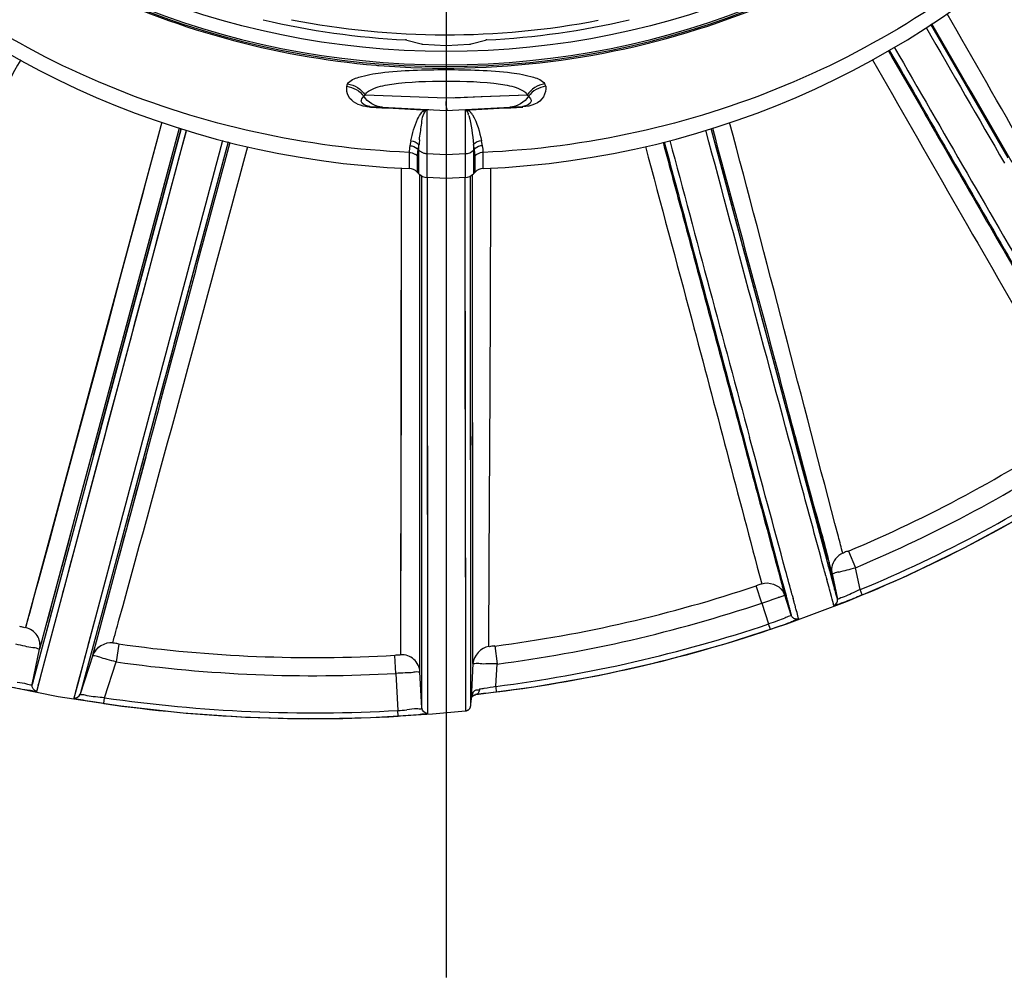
# Model space of a CAD drawing. Header units: inches. Extents: x 22575 to 24734, y 6028 to 6659.
# Tile 142 of 163: x 24686 to 24699, y 6476 to 6488. Entities that reach past the tile are written whole.
import ezdxf

# ---------------------------------------------------------------- set-up
doc = ezdxf.new("R2010")
doc.units = ezdxf.units.IN
doc.header["$LTSCALE"] = 0.5
doc.header["$MEASUREMENT"] = 0
doc.layers.add('CL', color=1, linetype='Continuous')

# ---------------------------------------------------------------- blocks, each defined once
blk = doc.blocks.new('Flygt Small 7 MGD')
at = {"color": 6, "linetype": 'Continuous'}
for p, q in [((24711.066, 6483.269), (24710.062, 6485.008)), ((24703.235, 6484.803), (24703.422, 6484.753)), ((24703.447, 6484.749), (24703.749, 6484.733)), ((24703.749, 6484.733), (24704.052, 6484.749)), ((24704.076, 6484.753), (24704.263, 6484.803)), ((24703.749, 6484.045), (24702.692, 6484.086)), ((24704.806, 6484.086), (24703.749, 6484.045)), ((24704.118, 6484.059), (24703.843, 6484.048)), ((24704.692, 6484.082), (24704.205, 6484.063)), ((24702.751, 6483.939), (24703.749, 6483.887)), ((24702.762, 6483.93), (24702.91, 6483.922)), ((24703.749, 6483.887), (24704.747, 6483.939)), ((24704.663, 6483.926), (24704.737, 6483.93)), ((24702.91, 6483.922), (24702.985, 6483.918)), ((24702.985, 6483.918), (24703.059, 6483.914)), ((24703.059, 6483.914), (24703.285, 6483.902)), ((24703.285, 6483.902), (24703.361, 6483.898)), ((24703.361, 6483.898), (24703.438, 6483.894)), ((24703.498, 6483.892), (24703.498, 6483.014)), ((24703.749, 6483.881), (24703.749, 6483.001)), ((24704, 6483.014), (24704, 6483.892)), ((24704.025, 6483.893), (24704.045, 6483.894)), ((24704.061, 6483.894), (24704.138, 6483.898)), ((24704.064, 6483.863), (24704.068, 6483.86)), ((24704.064, 6483.863), (24704.07, 6483.856)), ((24704.068, 6483.86), (24704.071, 6483.856)), ((24704.07, 6483.856), (24704.077, 6483.849)), ((24704.138, 6483.898), (24704.291, 6483.907)), ((24704.291, 6483.907), (24704.441, 6483.915)), ((24704.441, 6483.915), (24704.59, 6483.922)), ((24704.59, 6483.922), (24704.663, 6483.926)), ((24700.047, 6483.734), (24698.272, 6477.15)), ((24700.297, 6483.65), (24698.357, 6476.407)), ((24700.272, 6483.657), (24698.455, 6476.869)), ((24698.522, 6476.717), (24700.369, 6483.629)), ((24699.158, 6479.396), (24700.297, 6483.65)), ((24700.297, 6483.65), (24699.585, 6480.993)), ((24700.007, 6483.585), (24699.835, 6482.943)), ((24708.706, 6478.035), (24707.202, 6483.651)), ((24700.91, 6483.476), (24699.503, 6478.225)), ((24703.29, 6483.489), (24703.276, 6483.427)), ((24704.222, 6483.427), (24704.209, 6483.489)), ((24703.267, 6483.34), (24703.267, 6483.129)), ((24703.372, 6483.294), (24703.372, 6483.083)), ((24703.395, 6483.06), (24703.395, 6483.367)), ((24703.498, 6483.323), (24703.749, 6483.311)), ((24703.749, 6483.311), (24704, 6483.323)), ((24704.104, 6483.367), (24704.104, 6483.06)), ((24704.127, 6483.083), (24704.127, 6483.294)), ((24704.231, 6483.129), (24704.231, 6483.34)), ((24703.157, 6476.796), (24703.168, 6483.136)), ((24703.168, 6482.919), (24703.168, 6483.136)), ((24703.405, 6482.983), (24703.405, 6483.051)), ((24704.094, 6481.269), (24704.094, 6483.051)), ((24707.392, 6482.941), (24707.36, 6483.06)), ((24703.168, 6481.842), (24703.168, 6482.919)), ((24703.431, 6478.798), (24703.431, 6482.997)), ((24703.749, 6483.001), (24703.498, 6483.014)), ((24703.512, 6476.031), (24703.506, 6483.014)), ((24704, 6483.014), (24703.749, 6483.001)), ((24703.993, 6483.014), (24704.002, 6476.065)), ((24704.069, 6476.256), (24704.068, 6483.025)), ((24704.068, 6480.838), (24704.068, 6483.025)), ((24704.097, 6476.681), (24704.094, 6482.967)), ((24707.604, 6482.148), (24707.517, 6482.475)), ((24703.993, 6482.266), (24703.993, 6481.935)), ((24707.781, 6481.49), (24707.66, 6481.942)), ((24703.993, 6481.63), (24703.993, 6481.534)), ((24703.506, 6481.029), (24703.506, 6481.271)), ((24699.345, 6481.116), (24699.167, 6480.454)), ((24703.168, 6480.73), (24703.167, 6481.066)), ((24703.506, 6480.919), (24703.506, 6481.029)), ((24703.993, 6481.009), (24703.994, 6480.853)), ((24703.506, 6480.756), (24703.506, 6480.919)), ((24699.577, 6480.674), (24699.602, 6480.766)), ((24703.167, 6480.413), (24703.168, 6480.73)), ((24699.508, 6480.706), (24698.556, 6477.151)), ((24699.465, 6480.645), (24699.437, 6480.541)), ((24699.524, 6480.473), (24699.577, 6480.674)), ((24703.993, 6480.644), (24703.994, 6480.345)), ((24704.094, 6480.252), (24704.094, 6480.617)), ((24699.437, 6480.541), (24698.954, 6478.737)), ((24703.431, 6480.338), (24703.431, 6480.563)), ((24699.167, 6480.454), (24698.77, 6478.986)), ((24703.166, 6480.071), (24703.167, 6480.413)), ((24704.069, 6478.304), (24704.068, 6480.354)), ((24704.094, 6480.029), (24704.094, 6480.252)), ((24703.432, 6476.102), (24703.431, 6480.112)), ((24708.238, 6479.785), (24708.153, 6480.102)), ((24703.507, 6479.832), (24703.507, 6479.898)), ((24703.507, 6479.641), (24703.507, 6479.832)), ((24703.995, 6479.81), (24703.996, 6479.493)), ((24708.331, 6479.435), (24708.238, 6479.785)), ((24703.164, 6479.25), (24703.165, 6479.596)), ((24703.507, 6479.551), (24703.507, 6479.641)), ((24707.598, 6479.656), (24707.643, 6479.488)), ((24707.598, 6479.656), (24707.643, 6479.488)), ((24703.996, 6479.493), (24703.996, 6479.138)), ((24707.645, 6479.537), (24708.118, 6477.776)), ((24699.547, 6478.279), (24699.84, 6479.374)), ((24708.515, 6478.749), (24708.331, 6479.435)), ((24703.996, 6479.138), (24703.997, 6479.012)), ((24704.096, 6478.339), (24704.095, 6479.116)), ((24698.77, 6478.986), (24698.63, 6478.467)), ((24699.03, 6478.621), (24699.131, 6479)), ((24703.407, 6476.572), (24703.406, 6478.943)), ((24703.406, 6478.866), (24703.406, 6478.943)), ((24703.406, 6477.692), (24703.406, 6478.866)), ((24703.509, 6478.426), (24703.508, 6478.809)), ((24707.81, 6478.922), (24707.852, 6478.768)), ((24698.954, 6478.737), (24698.79, 6478.121)), ((24698.904, 6478.149), (24699.03, 6478.621)), ((24704.069, 6478.069), (24704.069, 6478.304)), ((24704.096, 6477.939), (24704.096, 6478.339)), ((24699.503, 6478.225), (24698.983, 6476.282)), ((24699.446, 6478.282), (24699.02, 6476.684)), ((24699.446, 6478.282), (24699.403, 6478.121)), ((24699.496, 6478.086), (24699.547, 6478.279)), ((24698.79, 6478.121), (24698.675, 6477.692)), ((24698.845, 6477.929), (24698.904, 6478.149)), ((24699.148, 6476.789), (24699.513, 6478.156)), ((24704.069, 6476.694), (24704.069, 6478.069)), ((24708.047, 6478.043), (24708.118, 6477.777)), ((24708.728, 6478.026), (24708.717, 6478.065)), ((24708.988, 6478.147), (24709.079, 6477.929)), ((24704.096, 6477.511), (24704.096, 6477.939)), ((24708.734, 6477.995), (24708.735, 6477.992)), ((24708.735, 6478), (24708.735, 6478.001)), ((24708.736, 6477.993), (24708.735, 6478)), ((24708.735, 6477.996), (24708.736, 6477.993)), ((24708.806, 6477.665), (24708.736, 6477.993)), ((24708.736, 6477.989), (24708.739, 6477.976)), ((24708.737, 6477.985), (24708.739, 6477.977)), ((24708.739, 6477.976), (24708.805, 6477.665)), ((24708.742, 6477.967), (24708.751, 6477.938)), ((24709.14, 6477.644), (24709.079, 6477.929)), ((24708.096, 6477.805), (24708.1, 6477.79)), ((24708.118, 6477.777), (24708.145, 6477.678)), ((24708.118, 6477.776), (24708.175, 6477.566)), ((24708.718, 6477.73), (24708.705, 6477.776)), ((24708.762, 6477.895), (24708.762, 6477.896)), ((24708.77, 6477.865), (24708.774, 6477.852)), ((24708.77, 6477.865), (24708.774, 6477.852)), ((24708.774, 6477.852), (24708.844, 6477.521)), ((24707.861, 6477.47), (24707.785, 6477.694)), ((24708.126, 6477.689), (24708.126, 6477.688)), ((24708.126, 6477.689), (24708.126, 6477.688)), ((24708.126, 6477.688), (24708.133, 6477.671)), ((24708.133, 6477.671), (24708.133, 6477.67)), ((24708.196, 6477.475), (24708.133, 6477.671)), ((24708.134, 6477.667), (24708.133, 6477.67)), ((24708.133, 6477.669), (24708.136, 6477.659)), ((24708.145, 6477.678), (24708.161, 6477.613)), ((24708.735, 6477.671), (24708.718, 6477.73)), ((24708.742, 6477.647), (24708.735, 6477.671)), ((24708.806, 6477.665), (24708.806, 6477.666)), ((24708.808, 6477.648), (24708.806, 6477.665)), ((24708.809, 6477.648), (24708.808, 6477.648)), ((24699.336, 6477.494), (24699.355, 6477.565)), ((24703.158, 6477.105), (24703.159, 6477.538)), ((24708.148, 6477.612), (24708.159, 6477.57)), ((24708.148, 6477.612), (24708.151, 6477.602)), ((24708.156, 6477.58), (24708.159, 6477.57)), ((24708.243, 6477.311), (24708.159, 6477.57)), ((24708.161, 6477.613), (24708.174, 6477.565)), ((24708.282, 6477.482), (24708.267, 6477.53)), ((24708.757, 6477.589), (24708.745, 6477.634)), ((24708.758, 6477.585), (24708.757, 6477.589)), ((24708.822, 6477.602), (24708.821, 6477.608)), ((24709.168, 6477.575), (24709.14, 6477.644)), ((24703.51, 6477.235), (24703.51, 6477.427)), ((24707.861, 6477.47), (24707.949, 6477.197)), ((24708.21, 6477.431), (24708.216, 6477.413)), ((24708.216, 6477.413), (24708.217, 6477.412)), ((24708.287, 6477.461), (24708.282, 6477.482)), ((24698.305, 6477.273), (24698.289, 6477.214)), ((24708.227, 6477.37), (24708.23, 6477.359)), ((24699.167, 6477.236), (24699.083, 6476.918)), ((24704.097, 6477.07), (24704.097, 6477.173)), ((24707.973, 6477.126), (24707.949, 6477.197)), ((24704, 6477.07), (24704.001, 6476.903)), ((24704.097, 6476.946), (24704.097, 6477.07)), ((24698.482, 6476.97), (24698.478, 6476.956)), ((24699.484, 6476.936), (24699.451, 6476.702)), ((24703.407, 6476.904), (24703.407, 6476.963)), ((24703.511, 6476.852), (24703.511, 6476.924)), ((24704.001, 6476.903), (24704.001, 6476.501)), ((24704.382, 6476.91), (24704.412, 6476.676)), ((24698.357, 6476.407), (24698.455, 6476.869)), ((24699.148, 6476.789), (24698.983, 6476.282)), ((24699.049, 6476.79), (24699.02, 6476.684)), ((24703.093, 6476.553), (24703.079, 6476.788)), ((24698.444, 6476.423), (24698.522, 6476.717)), ((24699.02, 6476.684), (24698.936, 6476.365)), ((24699.02, 6476.684), (24698.95, 6476.417)), ((24699.299, 6476.235), (24699.451, 6476.702)), ((24704.097, 6476.681), (24704.073, 6476.218)), ((24704.397, 6476.385), (24704.412, 6476.676)), ((24698.416, 6476.318), (24698.478, 6476.552)), ((24703.093, 6476.553), (24703.118, 6476.07)), ((24703.432, 6476.102), (24703.407, 6476.572)), ((24704.001, 6476.501), (24704.002, 6476.219)), ((24697.89, 6476.414), (24698.698, 6476.254)), ((24698.364, 6476.432), (24698.362, 6476.424)), ((24698.369, 6476.451), (24698.366, 6476.44)), ((24698.437, 6476.398), (24698.444, 6476.423)), ((24698.95, 6476.417), (24698.9, 6476.232)), ((24703.512, 6476.398), (24703.511, 6476.476)), ((24704.399, 6476.372), (24704.397, 6476.385)), ((24704.406, 6476.311), (24704.399, 6476.372)), ((24698.923, 6476.318), (24698.917, 6476.296)), ((24698.933, 6476.355), (24698.923, 6476.318)), ((24699.289, 6476.161), (24699.299, 6476.235)), ((24704.069, 6476.135), (24704.069, 6476.256)), ((24704.069, 6476.135), (24704.069, 6476.256)), ((24704.139, 6476.278), (24704.139, 6476.281)), ((24704.139, 6476.28), (24704.139, 6476.278)), ((24704.406, 6476.311), (24704.394, 6476.309)), ((24703.512, 6476.065), (24703.512, 6476.111)), ((24704.002, 6476.176), (24704.002, 6476.15)), ((24704.069, 6476.135), (24704.073, 6476.207)), ((24704.073, 6476.218), (24704.073, 6476.207)), ((24703.122, 6475.995), (24703.118, 6476.07)), ((24703.512, 6476.037), (24703.512, 6476.041)), ((24704.002, 6476.103), (24704.002, 6476.084)), ((24704.002, 6476.065), (24704.002, 6476.065))]:
    blk.add_line(p, q, dxfattribs=at)
at = {"color": 7, "linetype": 'Continuous'}
for p, q in [((24703.395, 6483.443), (24703.381, 6483.38)), ((24703.395, 6483.367), (24703.395, 6483.443)), ((24704.117, 6483.38), (24704.104, 6483.443)), ((24704.104, 6483.443), (24704.104, 6483.367)), ((24703.381, 6483.38), (24703.395, 6483.367)), ((24704.104, 6483.367), (24704.117, 6483.38)), ((24703.372, 6483.083), (24703.395, 6483.06)), ((24704.104, 6483.06), (24704.127, 6483.083))]:
    blk.add_line(p, q, dxfattribs=at)
at = {"color": 6, "linetype": 'Continuous'}
for points in [[(24703.438, 6483.894), (24703.441, 6483.894), (24703.445, 6483.894), (24703.449, 6483.894), (24703.453, 6483.894), (24703.473, 6483.893)], [(24704.045, 6483.894), (24704.049, 6483.894), (24704.053, 6483.894), (24704.057, 6483.894), (24704.061, 6483.894)], [(24700.278, 6483.29), (24700.362, 6483.604), (24700.369, 6483.629)], [(24707.36, 6483.06), (24707.276, 6483.374), (24707.224, 6483.568), (24707.202, 6483.651)], [(24700.91, 6483.476), (24700.204, 6480.842), (24700.179, 6480.748), (24700.128, 6480.557)], [(24700.18, 6483.313), (24699.55, 6480.963), (24699.465, 6480.645)], [(24700.123, 6482.711), (24700.16, 6482.85), (24700.198, 6482.993), (24700.237, 6483.139), (24700.278, 6483.29)], [(24703.431, 6480.947), (24703.431, 6481.125), (24703.431, 6483.033)], [(24699.835, 6482.943), (24699.785, 6482.758), (24699.64, 6482.214)], [(24703.506, 6482.555), (24703.506, 6482.797), (24703.506, 6482.925), (24703.506, 6483.014)], [(24703.993, 6483.014), (24703.993, 6482.883), (24703.993, 6482.266)], [(24707.517, 6482.475), (24707.486, 6482.589), (24707.455, 6482.705), (24707.392, 6482.941)], [(24699.951, 6482.069), (24699.983, 6482.191), (24700.017, 6482.316), (24700.051, 6482.444), (24700.123, 6482.711)], [(24703.506, 6482.144), (24703.506, 6482.312), (24703.506, 6482.388), (24703.506, 6482.555)], [(24699.64, 6482.214), (24699.492, 6481.666), (24699.345, 6481.116)], [(24703.506, 6481.842), (24703.506, 6481.899), (24703.506, 6481.953), (24703.506, 6482.007), (24703.506, 6482.069), (24703.506, 6482.144)], [(24707.66, 6481.942), (24707.632, 6482.044), (24707.604, 6482.148)], [(24699.773, 6481.408), (24699.801, 6481.51), (24699.951, 6482.069)], [(24703.993, 6481.935), (24703.993, 6481.831), (24703.993, 6481.63)], [(24703.168, 6481.569), (24703.168, 6481.704), (24703.168, 6481.842)], [(24703.506, 6481.448), (24703.506, 6481.56), (24703.506, 6481.616), (24703.506, 6481.842)], [(24703.167, 6481.066), (24703.167, 6481.311), (24703.168, 6481.569)], [(24703.993, 6481.534), (24703.993, 6481.349), (24703.993, 6481.26), (24703.993, 6481.174), (24703.993, 6481.009)], [(24699.602, 6480.766), (24699.649, 6480.943), (24699.672, 6481.029), (24699.696, 6481.118), (24699.773, 6481.408)], [(24703.506, 6481.271), (24703.506, 6481.331), (24703.506, 6481.391), (24703.506, 6481.448)], [(24708.08, 6480.373), (24707.883, 6481.108), (24707.84, 6481.269), (24707.807, 6481.392), (24707.781, 6481.49)], [(24704.094, 6480.617), (24704.094, 6480.852), (24704.094, 6480.963), (24704.094, 6481.269)], [(24699.585, 6480.993), (24699.563, 6480.912), (24699.508, 6480.706)], [(24703.431, 6480.563), (24703.431, 6480.856), (24703.431, 6480.947)], [(24703.994, 6480.853), (24703.994, 6480.781), (24703.993, 6480.713), (24703.993, 6480.644)], [(24703.506, 6480.57), (24703.505, 6480.64), (24703.506, 6480.756)], [(24704.068, 6480.535), (24704.068, 6480.657), (24704.068, 6480.716), (24704.068, 6480.776), (24704.068, 6480.838)], [(24699.34, 6479.786), (24699.468, 6480.265), (24699.524, 6480.473)], [(24700.128, 6480.557), (24700.101, 6480.458), (24700.074, 6480.357), (24699.503, 6478.225)], [(24703.507, 6479.898), (24703.506, 6480.426), (24703.506, 6480.57)], [(24704.068, 6480.354), (24704.068, 6480.474), (24704.068, 6480.535)], [(24703.431, 6480.112), (24703.431, 6480.224), (24703.431, 6480.338)], [(24703.994, 6480.345), (24703.994, 6480.263), (24703.994, 6480.179), (24703.995, 6479.81)], [(24708.153, 6480.102), (24708.116, 6480.24), (24708.08, 6480.373)], [(24703.165, 6479.596), (24703.166, 6479.713), (24703.166, 6479.832), (24703.166, 6480.071)], [(24704.095, 6479.116), (24704.094, 6479.926), (24704.094, 6480.029)], [(24699.201, 6479.262), (24699.306, 6479.657), (24699.34, 6479.786)], [(24703.508, 6478.809), (24703.507, 6479.258), (24703.507, 6479.551)], [(24707.696, 6479.345), (24707.729, 6479.224), (24707.81, 6478.922)], [(24699.131, 6479), (24699.166, 6479.13), (24699.201, 6479.262)], [(24703.162, 6478.39), (24703.162, 6478.491), (24703.163, 6478.594), (24703.163, 6478.699), (24703.163, 6478.806), (24703.163, 6478.915), (24703.164, 6479.25)], [(24703.997, 6479.012), (24703.998, 6478.494), (24703.998, 6478.367), (24703.998, 6478.242), (24703.998, 6478.12), (24703.999, 6478), (24703.999, 6477.884)], [(24708.186, 6477.198), (24708.976, 6477.495), (24709.749, 6477.826), (24710.503, 6478.191), (24711.235, 6478.589), (24711.945, 6479.018)], [(24707.852, 6478.768), (24707.932, 6478.47), (24708.047, 6478.043)], [(24708.706, 6478.035), (24708.681, 6478.131), (24708.515, 6478.749)], [(24698.63, 6478.467), (24698.581, 6478.286), (24698.529, 6478.096), (24698.438, 6477.761)], [(24703.509, 6478.109), (24703.509, 6478.31), (24703.509, 6478.426)], [(24703.161, 6478.103), (24703.161, 6478.196), (24703.162, 6478.39)], [(24703.16, 6477.843), (24703.161, 6477.926), (24703.161, 6478.103)], [(24703.51, 6477.427), (24703.509, 6477.922), (24703.509, 6478.109)], [(24698.738, 6477.526), (24698.763, 6477.621), (24698.79, 6477.72), (24698.845, 6477.929)], [(24708.735, 6478.001), (24708.734, 6478.002), (24708.735, 6478.001), (24708.736, 6477.995), (24708.737, 6477.985)], [(24703.159, 6477.538), (24703.16, 6477.61), (24703.16, 6477.685), (24703.16, 6477.843)], [(24703.999, 6477.884), (24703.999, 6477.552), (24704, 6477.449), (24704, 6477.349), (24704, 6477.252), (24704, 6477.07)], [(24698.438, 6477.761), (24698.407, 6477.644), (24698.381, 6477.549)], [(24698.675, 6477.692), (24698.655, 6477.618), (24698.636, 6477.546), (24698.618, 6477.479), (24698.601, 6477.416), (24698.586, 6477.357), (24698.545, 6477.204)], [(24708.126, 6477.69), (24708.125, 6477.691), (24708.125, 6477.691), (24708.126, 6477.689), (24708.21, 6477.431)], [(24698.381, 6477.549), (24698.34, 6477.399), (24698.325, 6477.346), (24698.314, 6477.305)], [(24699.244, 6477.148), (24699.271, 6477.248), (24699.336, 6477.494)], [(24704.097, 6477.173), (24704.097, 6477.364), (24704.096, 6477.436), (24704.096, 6477.511)], [(24698.289, 6477.214), (24698.275, 6477.159), (24698.272, 6477.15)], [(24698.556, 6477.151), (24698.526, 6477.04), (24698.497, 6476.931)], [(24703.407, 6477.152), (24703.407, 6477.205), (24703.407, 6477.232)], [(24703.407, 6477.029), (24703.407, 6477.077), (24703.407, 6477.102), (24703.407, 6477.127), (24703.407, 6477.152)], [(24703.511, 6476.924), (24703.51, 6477.068), (24703.51, 6477.147), (24703.51, 6477.235)], [(24704.891, 6476.378), (24705.731, 6476.527), (24706.562, 6476.713), (24707.381, 6476.937), (24708.186, 6477.198)], [(24703.157, 6476.913), (24703.157, 6476.965), (24703.158, 6477.105)], [(24703.407, 6476.702), (24703.407, 6476.709), (24703.407, 6476.716), (24703.407, 6476.804)], [(24703.511, 6476.476), (24703.511, 6476.726), (24703.511, 6476.852)], [(24704.097, 6476.733), (24704.097, 6476.745), (24704.097, 6476.838)], [(24704.069, 6476.566), (24704.069, 6476.63), (24704.069, 6476.661), (24704.069, 6476.694)], [(24698.385, 6476.513), (24698.38, 6476.495), (24698.376, 6476.479)], [(24703.512, 6476.111), (24703.512, 6476.121), (24703.512, 6476.398)], [(24704.073, 6476.207), (24704.073, 6476.209), (24704.073, 6476.212), (24704.074, 6476.215), (24704.074, 6476.218), (24704.075, 6476.221), (24704.076, 6476.224), (24704.077, 6476.228), (24704.078, 6476.231), (24704.079, 6476.234), (24704.081, 6476.237), (24704.083, 6476.24), (24704.084, 6476.243), (24704.086, 6476.246), (24704.089, 6476.249), (24704.091, 6476.252), (24704.094, 6476.255), (24704.096, 6476.258), (24704.099, 6476.26), (24704.102, 6476.263), (24704.105, 6476.265), (24704.109, 6476.267), (24704.112, 6476.269), (24704.116, 6476.271), (24704.12, 6476.273), (24704.124, 6476.274), (24704.128, 6476.275), (24704.132, 6476.276), (24704.136, 6476.277), (24704.891, 6476.378)], [(24698.698, 6476.254), (24699.51, 6476.129), (24700.323, 6476.039), (24701.137, 6475.984), (24701.951, 6475.963), (24702.762, 6475.977)], [(24704.139, 6476.278), (24704.139, 6476.278), (24704.139, 6476.278), (24704.139, 6476.279), (24704.139, 6476.28), (24704.139, 6476.281)], [(24704.139, 6476.28), (24704.139, 6476.279), (24704.139, 6476.278), (24704.139, 6476.278), (24704.139, 6476.278)], [(24704.002, 6476.219), (24704.002, 6476.204), (24704.002, 6476.176)], [(24704.002, 6476.065), (24704.007, 6476.065), (24704.013, 6476.067), (24704.018, 6476.068), (24704.024, 6476.07), (24704.029, 6476.073), (24704.034, 6476.075), (24704.038, 6476.078), (24704.042, 6476.082), (24704.046, 6476.085), (24704.05, 6476.089), (24704.053, 6476.093), (24704.056, 6476.097), (24704.059, 6476.101), (24704.061, 6476.105), (24704.063, 6476.109), (24704.065, 6476.113), (24704.066, 6476.118), (24704.067, 6476.122), (24704.068, 6476.126), (24704.069, 6476.13), (24704.069, 6476.133), (24704.069, 6476.135)], [(24702.762, 6475.977), (24703.57, 6476.025), (24704.002, 6476.065)], [(24704.002, 6476.077), (24704.002, 6476.071), (24704.002, 6476.067)]]:
    blk.add_lwpolyline(points, dxfattribs=at)
at = {"color": 7, "linetype": 'Continuous'}
for points in [[(24703.488, 6483.89), (24703.488, 6483.89), (24703.488, 6483.89), (24703.489, 6483.891), (24703.489, 6483.891), (24703.49, 6483.891), (24703.49, 6483.891), (24703.491, 6483.891), (24703.491, 6483.891), (24703.492, 6483.892)], [(24703.492, 6483.892), (24703.492, 6483.892), (24703.493, 6483.892), (24703.494, 6483.892), (24703.494, 6483.892), (24703.495, 6483.892), (24703.496, 6483.892), (24703.496, 6483.892), (24703.497, 6483.892), (24703.498, 6483.892)], [(24704, 6483.892), (24704.002, 6483.892), (24704.004, 6483.892), (24704.005, 6483.892), (24704.006, 6483.892), (24704.007, 6483.891), (24704.008, 6483.891), (24704.009, 6483.891), (24704.01, 6483.89), (24704.011, 6483.89)], [(24704.011, 6483.89), (24704.012, 6483.89), (24704.014, 6483.891), (24704.016, 6483.891), (24704.017, 6483.891), (24704.019, 6483.892), (24704.02, 6483.892), (24704.022, 6483.892), (24704.024, 6483.893), (24704.025, 6483.893)]]:
    blk.add_lwpolyline(points, dxfattribs=at)
at = {"color": 6, "linetype": 'Continuous'}
blk.add_circle((24703.749, 6495.304), 10.65, dxfattribs=at)
for centre, radius, start, end in [((24703.749, 6494.635), 11.516, 92.4002, 267.5998), ((24703.749, 6495.304), 10.846, 92.5497, 87.4503), ((24703.749, 6495.304), 10.823, 92.5496, 87.4504), ((24703.749, 6494.635), 11.516, 272.4002, 87.5999), ((24703.749, 6495.304), 10.512, 256.904, 267.1049), ((24703.749, 6495.304), 10.433, 258.8587, 280.9342), ((24703.749, 6495.304), 10.512, 272.8951, 283.096), ((24703.214, 6484.723), 0.0827, 75.0001, 87.1049), ((24703.453, 6484.867), 0.118, 255, 267), ((24704.046, 6484.867), 0.118, 273, 285), ((24704.284, 6484.723), 0.0827, 92.8951, 105), ((25826.594, 7128.895), 1289.451, 209.972255, 210.140793), ((24703.747, 6495.26), 10.824, 265.1704, 265.374), ((24704.711, 6484.394), 0.465, 273.1786, 274.5724), ((24703.532, 6483.845), 0.0627, 134.3208, 139.8453), ((24703.694, 6483.714), 0.365, 16.8688, 19.8222), ((27203.146, 5812.513), 2590.707, 164.98955, 165.108839), ((24703.67, 6483.339), 0.403, 167.5013, 179.9233), ((24708.565, 6482.939), 5.194, 173.7443, 174.4262), ((24703.829, 6483.339), 0.403, 0.0767, 12.4987), ((26124.998, 6862.705), 1468.155, 194.9686, 195.124988), ((24703.272, 6483.193), 0.143, 45.8718, 51.0212), ((24703.279, 6483.277), 0.145, 45.3692, 50.5358), ((24703.768, 6483.295), 0.396, 168.9076, 180.1717), ((24703.781, 6483.292), 0.41, 167.6024, 168.9489), ((24704.219, 6483.277), 0.145, 129.4642, 134.6307), ((24703.727, 6483.294), 0.399, 2.7896, 12.4406), ((24703.733, 6483.295), 0.394, 1.2985, 2.7609), ((24703.732, 6483.295), 0.394, 359.8106, 1.2983), ((24704.226, 6483.193), 0.143, 129.0065, 134.1854), ((24703.26, 6482.972), 0.157, 45, 87.6023), ((24703.506, 6483.171), 0.157, 225, 267), ((24703.992, 6483.171), 0.157, 273, 315), ((24704.238, 6482.972), 0.157, 92.3979, 135), ((24702.229, 6494.283), 17.495, 292.727, 303.8254), ((24702.225, 6494.292), 17.74, 292.7293, 303.8222), ((24702.257, 6494.239), 17.966, 292.5269, 303.8175), ((24702.257, 6494.239), 18.041, 292.5269, 303.8176), ((24710.749, 6478.452), 2.066, 192.6473, 192.7887), ((24709.583, 6478.187), 0.87, 192.9217, 193.1632), ((24709.019, 6478.05), 0.29, 194.6921, 196.6907), ((24709.004, 6477.901), 0.236, 171.6454, 185.2726), ((24709.004, 6477.903), 0.236, 172.0718, 185.4386), ((24703.869, 6497.629), 20.377, 284.1875, 284.8135), ((24700.551, 6475.722), 8.409, 14.5374, 14.9179), ((24732.411, 6483.972), 24.502, 194.5106, 194.6485), ((24709.003, 6477.902), 0.235, 185.3914, 191.9762), ((24709.004, 6477.9), 0.235, 185.2205, 191.975), ((24702.067, 6494.748), 17.988, 277.3954, 288.5375), ((24707.705, 6477.364), 1.075, 14.5648, 15.2793), ((24699.883, 6501.871), 25.672, 288.1048, 288.6013), ((24707.933, 6477.497), 0.238, 25.4535, 32.9762), ((24706.732, 6477.235), 1.465, 14.9198, 15.6201), ((24707.935, 6477.497), 0.236, 18.0287, 25.4766), ((24709.771, 6477.951), 1.562, 194.0451, 194.8448), ((24709.197, 6477.8), 0.968, 194.9128, 196.2146), ((24702.064, 6494.75), 18.227, 277.4009, 288.5418), ((24698.224, 6476.918), 0.236, 348.0286, 78.2755), ((24702.065, 6494.754), 18.517, 277.2367, 288.5296), ((24702.084, 6494.671), 18.506, 277.2108, 288.5561), ((24702.036, 6495.202), 18.443, 262.0451, 273.2415), ((24703.171, 6476.56), 0.236, 3.0219, 93.527), ((24702.035, 6495.199), 18.676, 262.0475, 273.2464), ((24703.248, 6483.136), 6.848, 278.3744, 279.6592), ((24702.033, 6495.172), 19.133, 261.7866, 273.2517), ((24704.139, 6476.214), 0.0667, 141.7676, 148.1289), ((24704.145, 6476.203), 0.0778, 94.3901, 100.6782), ((24703.673, 6480.251), 3.932, 277.4257, 278.3649), ((24702.033, 6495.172), 19.208, 261.7866, 273.2516), ((24702.709, 6483.148), 7.09, 273.3078, 274.2776)]:
    blk.add_arc(centre, radius, start, end, dxfattribs=at)
at = {"color": 7, "linetype": 'Continuous'}
for centre, radius, start, end in [((24703.454, 6483.759), 0.135, 75.6961, 82.0363), ((24703.447, 6481.298), 2.595, 87.8465, 88.8797), ((24704.235, 6476.209), 0.162, 154.2611, 174.3964), ((24704.238, 6476.209), 0.165, 174.3557, 176.8547)]:
    blk.add_arc(centre, radius, start, end, dxfattribs=at)
at = {"color": 6, "linetype": 'Continuous'}
for points, knots in [([(24692.897, 6495.299), (24692.897, 6493.961), (24693.4, 6491.26), (24695.571, 6487.779), (24698.855, 6485.319), (24701.503, 6484.588), (24702.836, 6484.475)], [0, 0, 0, 0, 0.249994, 0.499995, 0.749999, 1, 1, 1, 1]), ([(24702.874, 6484.472), (24704.353, 6484.352), (24707.397, 6484.734), (24711.321, 6487.087), (24713.978, 6490.812), (24714.602, 6493.815), (24714.601, 6495.299)], [0, 0, 0, 0, 0.249999, 0.5, 0.750001, 1, 1, 1, 1]), ([(24703.267, 6483.34), (24701.927, 6483.396), (24699.238, 6483.989), (24695.767, 6486.219), (24693.271, 6489.534), (24692.49, 6492.212), (24692.349, 6493.568)], [0, 0, 0, 0, 0.248074, 0.497134, 0.747753, 1, 1, 1, 1]), ([(24715.149, 6493.568), (24715.008, 6492.212), (24714.227, 6489.534), (24711.731, 6486.219), (24708.26, 6483.989), (24705.571, 6483.396), (24704.231, 6483.34)], [0, 0, 0, 0, 0.252246, 0.502866, 0.751926, 1, 1, 1, 1]), ([(24712.944, 6480.458), (24712.744, 6480.824), (24711.844, 6482.381), (24710.963, 6483.949), (24710.273, 6485.145)], [0, 0, 0, 0, 0.231836, 1, 1, 1, 1]), ([(24709.506, 6484.665), (24709.667, 6484.386), (24710.301, 6483.288), (24710.936, 6482.189), (24711.41, 6481.37)], [0, 0, 0, 0, 0.254109, 1, 1, 1, 1]), ([(24709.519, 6484.673), (24709.685, 6484.387), (24710.335, 6483.259), (24710.987, 6482.132), (24711.473, 6481.291)], [0, 0, 0, 0, 0.254204, 1, 1, 1, 1]), ([(24698.208, 6484.545), (24697.776, 6483.797), (24696.578, 6481.718), (24695.365, 6479.647), (24694.587, 6478.321)], [0, 0, 0, 0, 0.359618, 1, 1, 1, 1]), ([(24709.301, 6484.547), (24710, 6483.335), (24710.899, 6481.745), (24711.825, 6480.17), (24712.031, 6479.795)], [0, 0, 0, 0, 0.765837, 1, 1, 1, 1]), ([(24702.466, 6484.233), (24702.498, 6484.28), (24702.655, 6484.34), (24703.078, 6484.409), (24703.749, 6484.424), (24704.421, 6484.409), (24704.843, 6484.34), (24705, 6484.28), (24705.032, 6484.233)], [0, 0, 0, 0, 0.064259, 0.176142, 0.500012, 0.823872, 0.935746, 1, 1, 1, 1]), ([(24702.699, 6483.937), (24702.614, 6483.951), (24702.471, 6484.017), (24702.451, 6484.157), (24702.454, 6484.201)], [0, 0, 0, 0, 0.66085, 1, 1, 1, 1]), ([(24702.466, 6484.233), (24702.463, 6484.228), (24702.455, 6484.219), (24702.456, 6484.205), (24702.459, 6484.2)], [0, 0, 0, 0, 0.514196, 1, 1, 1, 1]), ([(24702.692, 6484.086), (24702.712, 6484.129), (24702.84, 6484.195), (24703.19, 6484.259), (24703.749, 6484.276), (24704.308, 6484.259), (24704.658, 6484.195), (24704.786, 6484.129), (24704.806, 6484.086)], [0, 0, 0, 0, 0.064868, 0.176425, 0.49999, 0.823562, 0.935125, 1, 1, 1, 1]), ([(24705.045, 6484.201), (24705.048, 6484.155), (24705.022, 6483.997), (24704.848, 6483.939), (24704.748, 6483.931)], [0, 0, 0, 0, 0.314916, 1, 1, 1, 1]), ([(24705.045, 6484.201), (24705.044, 6484.206), (24705.043, 6484.219), (24705.034, 6484.229), (24705.028, 6484.233)], [0, 0, 0, 0, 0.453353, 1, 1, 1, 1]), ([(24702.751, 6483.939), (24702.709, 6483.941), (24702.607, 6483.983), (24702.66, 6484.052), (24702.676, 6484.07)], [0, 0, 0, 0, 0.634592, 1, 1, 1, 1]), ([(24702.676, 6484.07), (24702.678, 6484.073), (24702.683, 6484.079), (24702.689, 6484.084), (24702.692, 6484.086)], [0, 0, 0, 0, 0.44965, 1, 1, 1, 1]), ([(24704.822, 6484.07), (24704.838, 6484.052), (24704.892, 6483.983), (24704.79, 6483.941), (24704.747, 6483.939)], [0, 0, 0, 0, 0.36546, 1, 1, 1, 1]), ([(24704.806, 6484.086), (24704.809, 6484.084), (24704.816, 6484.079), (24704.821, 6484.073), (24704.822, 6484.07)], [0, 0, 0, 0, 0.550328, 1, 1, 1, 1]), ([(24702.762, 6483.93), (24702.751, 6483.93), (24702.73, 6483.932), (24702.71, 6483.935), (24702.699, 6483.937)], [0, 0, 0, 0, 0.499104, 1, 1, 1, 1]), ([(24702.762, 6483.93), (24702.76, 6483.932), (24702.758, 6483.936), (24702.753, 6483.939), (24702.751, 6483.939)], [0, 0, 0, 0, 0.585032, 1, 1, 1, 1]), ([(24703.749, 6484.045), (24703.749, 6484.006), (24703.73, 6483.973), (24703.763, 6483.887), (24703.749, 6483.887)], [0, 0, 0, 0, 0.731965, 1, 1, 1, 1]), ([(24704.737, 6483.93), (24704.738, 6483.932), (24704.741, 6483.937), (24704.745, 6483.939), (24704.747, 6483.939)], [0, 0, 0, 0, 0.589252, 1, 1, 1, 1]), ([(24703.29, 6483.489), (24703.31, 6483.585), (24703.343, 6483.717), (24703.41, 6483.837), (24703.434, 6483.864)], [0, 0, 0, 0, 0.729521, 1, 1, 1, 1]), ([(24703.401, 6483.505), (24703.408, 6483.569), (24703.43, 6483.693), (24703.441, 6483.835), (24703.484, 6483.885)], [0, 0, 0, 0, 0.494607, 1, 1, 1, 1]), ([(24703.434, 6483.864), (24703.439, 6483.869), (24703.451, 6483.88), (24703.465, 6483.889), (24703.473, 6483.893)], [0, 0, 0, 0, 0.447236, 1, 1, 1, 1]), ([(24704.011, 6483.89), (24704.018, 6483.883), (24704.028, 6483.865), (24704.034, 6483.847), (24704.038, 6483.838)], [0, 0, 0, 0, 0.515757, 1, 1, 1, 1]), ([(24704.025, 6483.893), (24704.034, 6483.89), (24704.049, 6483.882), (24704.059, 6483.869), (24704.064, 6483.863)], [0, 0, 0, 0, 0.575841, 1, 1, 1, 1]), ([(24704.077, 6483.849), (24704.08, 6483.845), (24704.085, 6483.838), (24704.09, 6483.831), (24704.092, 6483.827)], [0, 0, 0, 0, 0.510161, 1, 1, 1, 1]), ([(24708.914, 6478.119), (24708.895, 6478.192), (24708.4, 6480.061), (24707.921, 6481.935), (24707.441, 6483.73)], [0, 0, 0, 0, 0.038973, 1, 1, 1, 1]), ([(24708.676, 6477.887), (24708.588, 6478.217), (24708.069, 6480.129), (24707.555, 6482.043), (24707.131, 6483.627)], [0, 0, 0, 0, 0.172355, 1, 1, 1, 1]), ([(24707.216, 6483.656), (24707.535, 6482.467), (24707.989, 6480.806), (24708.479, 6478.917), (24708.683, 6478.225), (24708.733, 6478)], [0, 0, 0, 0, 0.630433, 0.882024, 1, 1, 1, 1]), ([(24699.407, 6476.95), (24699.433, 6477.049), (24700.028, 6479.202), (24700.613, 6481.358), (24701.165, 6483.417)], [0, 0, 0, 0, 0.045679, 1, 1, 1, 1]), ([(24699.513, 6478.156), (24699.62, 6478.555), (24700.093, 6480.327), (24700.567, 6482.098), (24700.935, 6483.471)], [0, 0, 0, 0, 0.225278, 1, 1, 1, 1]), ([(24706.343, 6483.418), (24706.544, 6482.667), (24707.055, 6480.769), (24707.554, 6478.868), (24707.858, 6477.721)], [0, 0, 0, 0, 0.395983, 1, 1, 1, 1]), ([(24706.574, 6483.472), (24706.66, 6483.15), (24707.001, 6481.878), (24707.342, 6480.606), (24707.598, 6479.656)], [0, 0, 0, 0, 0.252581, 1, 1, 1, 1]), ([(24706.589, 6483.476), (24706.678, 6483.144), (24707.03, 6481.831), (24707.382, 6480.517), (24707.645, 6479.537)], [0, 0, 0, 0, 0.252912, 1, 1, 1, 1]), ([(24703.267, 6483.34), (24703.28, 6483.339), (24703.306, 6483.335), (24703.33, 6483.324), (24703.342, 6483.318)], [0, 0, 0, 0, 0.496937, 1, 1, 1, 1]), ([(24703.342, 6483.318), (24703.345, 6483.316), (24703.352, 6483.311), (24703.359, 6483.306), (24703.362, 6483.304)], [0, 0, 0, 0, 0.502608, 1, 1, 1, 1]), ([(24703.395, 6483.367), (24703.404, 6483.359), (24703.425, 6483.344), (24703.448, 6483.334), (24703.46, 6483.33)], [0, 0, 0, 0, 0.494135, 1, 1, 1, 1]), ([(24703.46, 6483.33), (24703.466, 6483.328), (24703.479, 6483.325), (24703.492, 6483.324), (24703.498, 6483.323)], [0, 0, 0, 0, 0.503245, 1, 1, 1, 1]), ([(24704.157, 6483.318), (24704.153, 6483.316), (24704.146, 6483.311), (24704.139, 6483.306), (24704.136, 6483.304)], [0, 0, 0, 0, 0.50263, 1, 1, 1, 1]), ([(24704.231, 6483.34), (24704.218, 6483.339), (24704.192, 6483.335), (24704.168, 6483.324), (24704.157, 6483.318)], [0, 0, 0, 0, 0.49696, 1, 1, 1, 1]), ([(24704.304, 6476.903), (24704.304, 6476.989), (24704.315, 6479.067), (24704.329, 6481.145), (24704.33, 6483.136)], [0, 0, 0, 0, 0.041809, 1, 1, 1, 1]), ([(24703.406, 6478.943), (24703.406, 6479.276), (24703.405, 6480.623), (24703.405, 6481.969), (24703.405, 6482.983)], [0, 0, 0, 0, 0.247284, 1, 1, 1, 1]), ([(24708.717, 6478.065), (24708.689, 6478.162), (24708.528, 6478.785), (24708.358, 6479.404), (24708.217, 6479.927)], [0, 0, 0, 0, 0.157583, 1, 1, 1, 1]), ([(24708.256, 6477.572), (24708.229, 6477.68), (24708.039, 6478.363), (24707.857, 6479.049), (24707.701, 6479.626)], [0, 0, 0, 0, 0.156556, 1, 1, 1, 1]), ([(24707.643, 6479.488), (24707.695, 6479.295), (24707.846, 6478.734), (24707.994, 6478.173), (24708.096, 6477.805)], [0, 0, 0, 0, 0.343627, 1, 1, 1, 1]), ([(24708.988, 6478.147), (24708.971, 6478.14), (24708.953, 6478.141), (24708.916, 6478.112), (24708.914, 6478.119)], [0, 0, 0, 0, 0.70815, 1, 1, 1, 1]), ([(24708.751, 6477.938), (24708.755, 6477.924), (24708.761, 6477.899), (24708.767, 6477.875), (24708.77, 6477.865)], [0, 0, 0, 0, 0.579539, 1, 1, 1, 1]), ([(24708.761, 6477.896), (24708.76, 6477.898), (24708.758, 6477.904), (24708.756, 6477.91), (24708.756, 6477.913)], [0, 0, 0, 0, 0.449489, 1, 1, 1, 1]), ([(24708.864, 6477.873), (24708.841, 6477.868), (24708.818, 6477.872), (24708.777, 6477.844), (24708.774, 6477.852)], [0, 0, 0, 0, 0.738928, 1, 1, 1, 1]), ([(24707.858, 6477.721), (24707.854, 6477.713), (24707.823, 6477.711), (24707.802, 6477.699), (24707.785, 6477.694)], [0, 0, 0, 0, 0.331134, 1, 1, 1, 1]), ([(24708.136, 6477.659), (24708.137, 6477.654), (24708.139, 6477.644), (24708.142, 6477.634), (24708.143, 6477.63)], [0, 0, 0, 0, 0.520502, 1, 1, 1, 1]), ([(24708.806, 6477.666), (24708.804, 6477.675), (24708.797, 6477.694), (24708.793, 6477.714), (24708.79, 6477.724)], [0, 0, 0, 0, 0.444545, 1, 1, 1, 1]), ([(24708.821, 6477.608), (24708.819, 6477.615), (24708.816, 6477.628), (24708.81, 6477.641), (24708.809, 6477.648)], [0, 0, 0, 0, 0.479157, 1, 1, 1, 1]), ([(24708.149, 6477.566), (24708.139, 6477.563), (24708.113, 6477.554), (24708.088, 6477.545), (24708.072, 6477.54)], [0, 0, 0, 0, 0.386725, 1, 1, 1, 1]), ([(24708.159, 6477.57), (24708.159, 6477.57), (24708.154, 6477.569), (24708.151, 6477.567), (24708.149, 6477.566)], [0, 0, 0, 0, 0.257108, 1, 1, 1, 1]), ([(24708.175, 6477.566), (24708.179, 6477.55), (24708.192, 6477.506), (24708.201, 6477.461), (24708.21, 6477.432)], [0, 0, 0, 0, 0.342757, 1, 1, 1, 1]), ([(24708.798, 6477.436), (24708.796, 6477.443), (24708.783, 6477.493), (24708.77, 6477.543), (24708.758, 6477.585)], [0, 0, 0, 0, 0.143793, 1, 1, 1, 1]), ([(24708.844, 6477.521), (24708.841, 6477.531), (24708.834, 6477.558), (24708.826, 6477.585), (24708.822, 6477.602)], [0, 0, 0, 0, 0.384191, 1, 1, 1, 1]), ([(24709.14, 6477.644), (24709.103, 6477.627), (24709.036, 6477.598), (24708.939, 6477.55), (24708.891, 6477.542), (24708.846, 6477.513), (24708.844, 6477.521)], [0, 0, 0, 0, 0.380933, 0.705629, 0.923619, 1, 1, 1, 1]), ([(24709.168, 6477.575), (24709.14, 6477.563), (24709.04, 6477.522), (24708.94, 6477.482), (24708.868, 6477.456)], [0, 0, 0, 0, 0.288563, 1, 1, 1, 1]), ([(24708.216, 6477.412), (24708.219, 6477.405), (24708.222, 6477.391), (24708.225, 6477.377), (24708.227, 6477.37)], [0, 0, 0, 0, 0.527621, 1, 1, 1, 1]), ([(24708.297, 6477.425), (24708.295, 6477.431), (24708.292, 6477.443), (24708.289, 6477.455), (24708.287, 6477.461)], [0, 0, 0, 0, 0.466402, 1, 1, 1, 1]), ([(24708.311, 6477.37), (24708.308, 6477.379), (24708.302, 6477.397), (24708.3, 6477.415), (24708.297, 6477.425)], [0, 0, 0, 0, 0.463465, 1, 1, 1, 1]), ([(24708.868, 6477.456), (24708.851, 6477.45), (24708.835, 6477.45), (24708.799, 6477.43), (24708.798, 6477.436)], [0, 0, 0, 0, 0.745275, 1, 1, 1, 1]), ([(24708.243, 6477.311), (24708.246, 6477.303), (24708.197, 6477.295), (24708.155, 6477.266), (24708.055, 6477.235), (24707.987, 6477.21), (24707.949, 6477.197)], [0, 0, 0, 0, 0.078391, 0.295204, 0.618669, 1, 1, 1, 1]), ([(24708.23, 6477.359), (24708.233, 6477.35), (24708.238, 6477.334), (24708.241, 6477.318), (24708.243, 6477.311)], [0, 0, 0, 0, 0.594928, 1, 1, 1, 1]), ([(24708.26, 6477.283), (24708.256, 6477.287), (24708.25, 6477.296), (24708.245, 6477.306), (24708.243, 6477.311)], [0, 0, 0, 0, 0.487737, 1, 1, 1, 1]), ([(24708.34, 6477.264), (24708.342, 6477.255), (24708.289, 6477.248), (24708.27, 6477.232), (24708.247, 6477.223)], [0, 0, 0, 0, 0.263019, 1, 1, 1, 1]), ([(24708.34, 6477.264), (24708.326, 6477.259), (24708.295, 6477.257), (24708.269, 6477.273), (24708.26, 6477.283)], [0, 0, 0, 0, 0.519867, 1, 1, 1, 1]), ([(24708.34, 6477.264), (24708.338, 6477.269), (24708.329, 6477.305), (24708.322, 6477.341), (24708.311, 6477.37)], [0, 0, 0, 0, 0.155108, 1, 1, 1, 1]), ([(24698.272, 6477.15), (24698.266, 6477.144), (24698.236, 6477.161), (24698.212, 6477.159), (24698.195, 6477.163)], [0, 0, 0, 0, 0.328546, 1, 1, 1, 1]), ([(24708.247, 6477.223), (24708.228, 6477.216), (24708.137, 6477.182), (24708.046, 6477.151), (24707.973, 6477.126)], [0, 0, 0, 0, 0.20923, 1, 1, 1, 1]), ([(24698.455, 6476.869), (24698.452, 6476.862), (24698.41, 6476.887), (24698.357, 6476.882), (24698.257, 6476.911), (24698.186, 6476.923), (24698.146, 6476.932)], [0, 0, 0, 0, 0.076754, 0.293649, 0.617804, 1, 1, 1, 1]), ([(24699.484, 6476.936), (24699.465, 6476.939), (24699.451, 6476.949), (24699.405, 6476.943), (24699.407, 6476.95)], [0, 0, 0, 0, 0.708075, 1, 1, 1, 1]), ([(24704.382, 6476.91), (24704.363, 6476.907), (24704.347, 6476.913), (24704.304, 6476.895), (24704.304, 6476.903)], [0, 0, 0, 0, 0.708119, 1, 1, 1, 1]), ([(24699.451, 6476.702), (24699.412, 6476.713), (24699.344, 6476.735), (24699.241, 6476.756), (24699.197, 6476.784), (24699.147, 6476.781), (24699.148, 6476.789)], [0, 0, 0, 0, 0.382139, 0.706343, 0.923311, 1, 1, 1, 1]), ([(24703.157, 6476.796), (24703.151, 6476.789), (24703.12, 6476.796), (24703.096, 6476.789), (24703.079, 6476.788)], [0, 0, 0, 0, 0.3311, 1, 1, 1, 1]), ([(24704.412, 6476.676), (24704.372, 6476.676), (24704.3, 6476.679), (24704.196, 6476.672), (24704.145, 6476.689), (24704.098, 6476.673), (24704.097, 6476.681)], [0, 0, 0, 0, 0.38214, 0.70635, 0.923322, 1, 1, 1, 1]), ([(24703.407, 6476.572), (24703.406, 6476.564), (24703.359, 6476.578), (24703.309, 6476.559), (24703.205, 6476.561), (24703.133, 6476.555), (24703.093, 6476.553)], [0, 0, 0, 0, 0.076746, 0.293639, 0.617796, 1, 1, 1, 1]), ([(24698.357, 6476.407), (24698.352, 6476.389), (24698.256, 6476.434), (24698.21, 6476.425), (24698.164, 6476.434)], [0, 0, 0, 0, 0.27596, 1, 1, 1, 1]), ([(24698.416, 6476.318), (24698.413, 6476.307), (24698.352, 6476.333), (24698.323, 6476.328), (24698.293, 6476.333)], [0, 0, 0, 0, 0.264653, 1, 1, 1, 1]), ([(24699.299, 6476.235), (24699.224, 6476.243), (24699.109, 6476.248), (24699.034, 6476.275), (24698.981, 6476.274), (24698.983, 6476.282)], [0, 0, 0, 0, 0.705861, 0.923538, 1, 1, 1, 1]), ([(24704.082, 6476.249), (24704.081, 6476.247), (24704.079, 6476.243), (24704.077, 6476.239), (24704.076, 6476.236)], [0, 0, 0, 0, 0.506022, 1, 1, 1, 1]), ([(24704.082, 6476.247), (24704.087, 6476.254), (24704.101, 6476.269), (24704.12, 6476.277), (24704.131, 6476.279)], [0, 0, 0, 0, 0.455157, 1, 1, 1, 1]), ([(24704.089, 6476.28), (24704.091, 6476.284), (24704.095, 6476.293), (24704.1, 6476.302), (24704.102, 6476.307)], [0, 0, 0, 0, 0.490936, 1, 1, 1, 1]), ([(24704.102, 6476.307), (24704.108, 6476.316), (24704.122, 6476.335), (24704.146, 6476.341), (24704.158, 6476.34)], [0, 0, 0, 0, 0.475498, 1, 1, 1, 1]), ([(24704.182, 6476.352), (24704.182, 6476.335), (24704.177, 6476.305), (24704.152, 6476.282), (24704.139, 6476.28)], [0, 0, 0, 0, 0.564239, 1, 1, 1, 1]), ([(24704.158, 6476.34), (24704.16, 6476.34), (24704.165, 6476.34), (24704.169, 6476.339), (24704.171, 6476.338)], [0, 0, 0, 0, 0.481719, 1, 1, 1, 1]), ([(24704.171, 6476.338), (24704.173, 6476.338), (24704.177, 6476.337), (24704.181, 6476.336), (24704.183, 6476.335)], [0, 0, 0, 0, 0.484047, 1, 1, 1, 1]), ([(24698.93, 6476.221), (24698.923, 6476.223), (24698.916, 6476.226), (24698.899, 6476.229), (24698.9, 6476.232)], [0, 0, 0, 0, 0.744691, 1, 1, 1, 1]), ([(24699.289, 6476.161), (24699.251, 6476.166), (24699.132, 6476.185), (24699.012, 6476.202), (24698.93, 6476.221)], [0, 0, 0, 0, 0.31142, 1, 1, 1, 1]), ([(24703.432, 6476.102), (24703.432, 6476.084), (24703.327, 6476.102), (24703.285, 6476.081), (24703.238, 6476.078)], [0, 0, 0, 0, 0.276109, 1, 1, 1, 1]), ([(24703.512, 6476.031), (24703.512, 6476.02), (24703.446, 6476.03), (24703.42, 6476.016), (24703.39, 6476.014)], [0, 0, 0, 0, 0.264529, 1, 1, 1, 1])]:
    blk.add_open_spline(points, degree=3, knots=knots, dxfattribs=at)
for points in [[(24709.999, 6484.967), (24710.34, 6484.377), (24710.68, 6483.787), (24711.021, 6483.198)], [(24711.12, 6483.207), (24710.771, 6483.81), (24710.423, 6484.413), (24710.075, 6485.016)], [(24702.454, 6484.201), (24702.539, 6484.191), (24702.626, 6484.14), (24702.676, 6484.07)], [(24702.466, 6484.233), (24702.555, 6484.22), (24702.644, 6484.162), (24702.692, 6484.086)], [(24705.032, 6484.233), (24704.943, 6484.22), (24704.854, 6484.162), (24704.806, 6484.086)], [(24705.045, 6484.201), (24704.959, 6484.191), (24704.872, 6484.14), (24704.822, 6484.07)], [(24702.918, 6483.93), (24702.825, 6483.935), (24702.727, 6483.992), (24702.676, 6484.07)], [(24704.822, 6484.07), (24704.771, 6483.992), (24704.673, 6483.935), (24704.58, 6483.93)], [(24704.044, 6483.82), (24704.081, 6483.698), (24704.091, 6483.57), (24704.104, 6483.443)], [(24704.092, 6483.827), (24704.156, 6483.726), (24704.184, 6483.606), (24704.209, 6483.489)], [(24703.276, 6483.427), (24703.31, 6483.425), (24703.345, 6483.411), (24703.372, 6483.389)], [(24703.29, 6483.489), (24703.328, 6483.488), (24703.368, 6483.47), (24703.395, 6483.443)], [(24704.209, 6483.489), (24704.17, 6483.488), (24704.131, 6483.47), (24704.104, 6483.443)], [(24704.222, 6483.427), (24704.188, 6483.425), (24704.153, 6483.411), (24704.127, 6483.389)], [(24704, 6483.323), (24704.038, 6483.325), (24704.077, 6483.341), (24704.104, 6483.367)], [(24708.754, 6477.857), (24708.739, 6477.916), (24708.722, 6477.976), (24708.706, 6478.035)], [(24708.914, 6478.119), (24708.843, 6478.089), (24708.782, 6478.012), (24708.771, 6477.935)], [(24708.1, 6477.79), (24708.109, 6477.757), (24708.115, 6477.722), (24708.126, 6477.689)], [(24708.79, 6477.724), (24708.778, 6477.769), (24708.765, 6477.812), (24708.754, 6477.857)], [(24707.858, 6477.721), (24707.95, 6477.752), (24708.08, 6477.707), (24708.132, 6477.626)], [(24708.798, 6477.436), (24708.828, 6477.447), (24708.851, 6477.489), (24708.844, 6477.521)], [(24699.407, 6476.95), (24699.306, 6476.965), (24699.18, 6476.886), (24699.148, 6476.789)], [(24699.221, 6476.898), (24699.188, 6476.87), (24699.162, 6476.832), (24699.149, 6476.791)], [(24704.304, 6476.903), (24704.203, 6476.89), (24704.102, 6476.782), (24704.097, 6476.681)], [(24698.293, 6476.333), (24698.205, 6476.349), (24698.117, 6476.367), (24698.03, 6476.385)], [(24698.416, 6476.318), (24698.381, 6476.325), (24698.35, 6476.372), (24698.357, 6476.407)], [(24698.9, 6476.232), (24698.932, 6476.226), (24698.973, 6476.251), (24698.983, 6476.282)], [(24704.394, 6476.309), (24704.309, 6476.298), (24704.224, 6476.288), (24704.139, 6476.28)], [(24703.39, 6476.014), (24703.301, 6476.006), (24703.211, 6476), (24703.122, 6475.995)], [(24703.512, 6476.031), (24703.476, 6476.028), (24703.434, 6476.066), (24703.432, 6476.102)]]:
    blk.add_open_spline(points, degree=3, dxfattribs=at)
at = {"color": 7, "linetype": 'Continuous'}
for points, knots in [([(24704.073, 6476.218), (24704.073, 6476.223), (24704.075, 6476.233), (24704.08, 6476.242), (24704.082, 6476.247)], [0, 0, 0, 0, 0.489302, 1, 1, 1, 1]), ([(24704.082, 6476.247), (24704.085, 6476.252), (24704.089, 6476.263), (24704.089, 6476.274), (24704.089, 6476.28)], [0, 0, 0, 0, 0.506867, 1, 1, 1, 1])]:
    blk.add_open_spline(points, degree=3, knots=knots, dxfattribs=at)
at = {"layer": 'CL'}
blk.add_line((24703.749, 6495.304), (24703.749, 6472.594), dxfattribs=at)

msp = doc.modelspace()

# ---------------------------------------------------------------- block references
msp.add_blockref('Flygt Small 7 MGD', (-12.197, 3.012))

doc.saveas('drawing.dxf')
